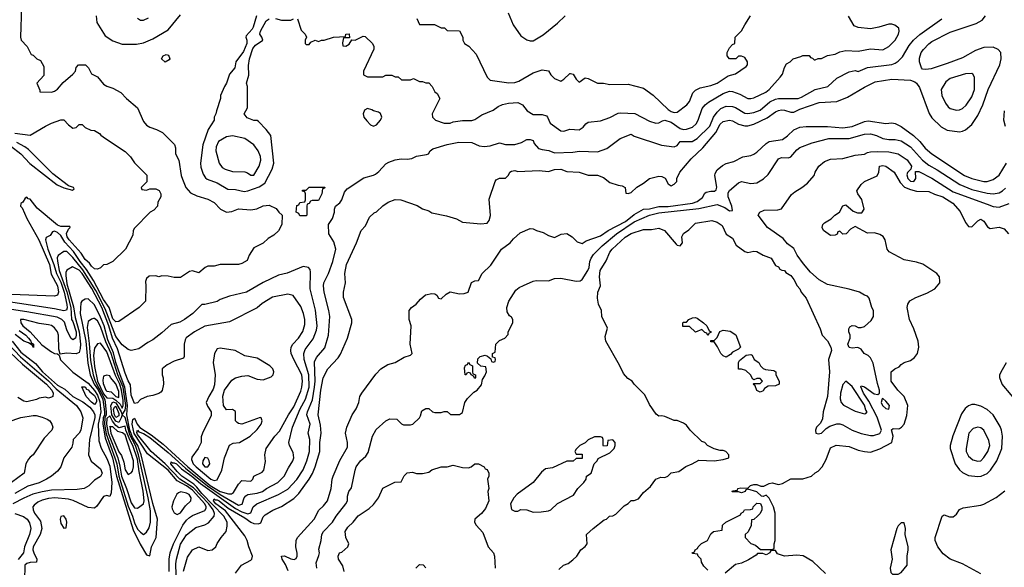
# Model space of a CAD drawing. Header units: inches. Extents: x 1793402 to 1900366, y 320852 to 470679.
# Tile 209 of 256: x 1820822 to 1827243, y 393556 to 397124. Entities that reach past the tile are written whole.
import ezdxf

# ---------------------------------------------------------------- set-up
doc = ezdxf.new("R2010")
doc.units = ezdxf.units.IN
doc.header["$MEASUREMENT"] = 0
doc.layers.add('B8329', color=7, linetype='Continuous')

msp = doc.modelspace()

# ---------------------------------------------------------------- linework, layer by layer
at = {"layer": 'B8329', "color": 4}
for points, elevation in [([(1820833.4, 397210), (1820826.8, 397010), (1820831.3, 396990), (1820872, 396950), (1820898, 396898), (1820910, 396894), (1820934, 396870), (1820958, 396858), (1820979.6, 396819.6), (1820979.6, 396760.4), (1820934, 396710), (1820954, 396666), (1820954, 396654), (1821030, 396651.3), (1821050, 396658), (1821070, 396671.3), (1821105.6, 396714.4), (1821168, 396770), (1821186, 396790), (1821190, 396814), (1821206, 396830), (1821250.9, 396830.9), (1821272, 396810), (1821291.6, 396771.6), (1821330, 396752), (1821370, 396704.7), (1821390, 396691.3), (1821430, 396678), (1821482, 396650), (1821518, 396610), (1821590, 396551), (1821630, 396462), (1821650, 396438), (1821670, 396424.7), (1821714, 396410), (1821754, 396390), (1821831.1, 396311.1), (1821838, 396290), (1821838, 396250), (1821861, 396210), (1821876.3, 396110), (1821884.7, 396084.7), (1821906.8, 396030), (1821937.3, 395997.3), (1821977.1, 395977.1), (1822050, 395954), (1822090, 395934), (1822131.3, 395890), (1822170, 395871), (1822205.2, 395874.8), (1822250, 395891), (1822330, 395886), (1822368.9, 395891.1), (1822410, 395911), (1822450, 395916), (1822495.3, 395895.3), (1822512, 395870), (1822534, 395850), (1822532, 395790), (1822511.1, 395748.9), (1822479.8, 395720.2), (1822442, 395698), (1822410, 395668), (1822350, 395638), (1822318, 395590), (1822304.7, 395555.3), (1822270, 395535.3), (1822250, 395528.7), (1822130.7, 395529.3), (1822090, 395519), (1822050, 395518), (1822031.1, 395508.9), (1821990, 395475.3), (1821950, 395489), (1821930, 395484), (1821870, 395444), (1821830, 395444), (1821790, 395454), (1821750, 395455.3), (1821730, 395448.7), (1821710, 395455.3), (1821666.4, 395453.6), (1821650, 395438), (1821642, 395418), (1821646, 395390), (1821642, 395290), (1821602, 395250), (1821470, 395157.2), (1821450, 395156), (1821430, 395175.1), (1821405.3, 395250), (1821370, 395302), (1821304.7, 395424.7), (1821257.6, 395497.6), (1821215.9, 395550), (1821173.8, 395613.8), (1821115.8, 395675.8), (1821090, 395717.6), (1821070, 395738), (1821050, 395746), (1821036.9, 395743.1), (1821020.7, 395719.3), (1820995.3, 395704.7), (1820990.7, 395689.3), (1821006, 395630), (1821045.7, 395530), (1821062.4, 395470), (1821090, 395413.8), (1821113.1, 395350), (1821130.8, 395269.2), (1821132.9, 395247.1), (1821128.5, 395231.5), (1821110, 395226.9), (1821050, 395241), (1820690, 395294.7)], 328), ([(1821322, 397150), (1821326, 397106), (1821378.8, 397018.8), (1821430, 396986.8), (1821490, 396964), (1821585.2, 396965.2), (1821630, 396973.4), (1821690, 396999.1), (1821790, 397058.8), (1821870, 397156)], 332), ([(1824008.5, 397168.5), (1824040.5, 397090), (1824090, 397018.8), (1824130, 396994), (1824150, 396987.3), (1824170, 396987.7), (1824234.9, 397025.1), (1824330, 397102), (1824379.5, 397150)], 344), ([(1821590, 397134), (1821610, 397122), (1821630, 397122), (1821663.1, 397136.9)], 336), ([(1821890, 393531.3), (1821917.2, 393622.8), (1821950, 393670.8), (1821990, 393690.8), (1822050, 393666), (1822078, 393670), (1822102, 393690), (1822109.3, 393710.7), (1822135.3, 393750), (1822169.3, 393790.7), (1822175.5, 393824.5), (1822174.3, 393850), (1822152.7, 393890), (1822010, 394037.4), (1821977.8, 394077.8), (1821957.3, 394097.3), (1821879.8, 394150), (1821850, 394180.4), (1821807.6, 394230), (1821810, 394244.7), (1821818, 394238), (1821830, 394238.2), (1821844.9, 394230), (1821877, 394197), (1821945.8, 394150), (1822001.7, 394101.7), (1822230, 393940.1), (1822270, 393917.7), (1822310, 393904.9), (1822329.6, 393910.4), (1822344.5, 393950), (1822369.2, 393970), (1822509.7, 394030.3), (1822570, 394066), (1822630, 394128), (1822670, 394190.8), (1822695.6, 394250), (1822711.6, 394310), (1822715.1, 394390), (1822704.5, 394430), (1822716.4, 394490), (1822695.8, 394550), (1822699.7, 394570), (1822732.5, 394647.5), (1822745.3, 394730), (1822748.9, 394770), (1822745.3, 394894.7), (1822757.2, 394922.8), (1822813.1, 394986.9), (1822836.2, 395070), (1822844.5, 395190), (1822838.4, 395230), (1822807, 395350), (1822802.4, 395390), (1822805.6, 395410), (1822836.2, 395470), (1822864.5, 395550), (1822883.7, 395630), (1822870, 395678), (1822839, 395730), (1822835.3, 395790), (1822862, 395830), (1822875.3, 395870), (1822875.3, 395890), (1822882, 395910), (1822910, 395932), (1822922, 395950), (1822940.2, 395999.8), (1822958, 396022), (1823065.6, 396094.4), (1823130, 396111), (1823142, 396118), (1823164.7, 396135.3), (1823210, 396184.7), (1823230, 396196), (1823270, 396210.8), (1823310, 396218.8), (1823350, 396216), (1823380.4, 396219.6), (1823410, 396236), (1823474.6, 396245.4), (1823488.7, 396251.3), (1823498, 396270), (1823517.2, 396282.8), (1823610, 396310.7), (1823685.4, 396325.4), (1823770, 396324.7), (1823818, 396302), (1823850, 396298), (1823890, 396302.8), (1823950, 396322), (1823990.9, 396310.9), (1824050, 396310.8), (1824095.1, 396324.9), (1824130, 396342.8), (1824150, 396344.7), (1824170, 396338), (1824176.9, 396316.9), (1824206, 396286), (1824230, 396278), (1824273, 396273), (1824310, 396258), (1824430, 396262), (1824472.5, 396267.5), (1824590, 396262.8), (1824650, 396284.7), (1824738, 396350), (1824810, 396378), (1824830, 396366), (1825007.9, 396307.9), (1825090, 396296), (1825110, 396304.7), (1825130, 396330.8), (1825208.4, 396331.6), (1825240.9, 396350), (1825323.6, 396430), (1825347.3, 396490), (1825370, 396523), (1825395.1, 396544.9), (1825430, 396561.3), (1825470, 396559.5), (1825490, 396552.4), (1825550, 396514.9), (1825570, 396512.7), (1825610, 396520.4), (1825650, 396534.4), (1825712.7, 396590), (1825750, 396606.7), (1825770, 396610.4), (1825898, 396610), (1825921.2, 396618.8), (1826010, 396670.6), (1826091.3, 396688.7), (1826150, 396744), (1826230, 396784.9), (1826270, 396794), (1826290, 396787.7), (1826350, 396812.7), (1826510, 396833.4), (1826530, 396842), (1826550, 396854), (1826578, 396882), (1826622.8, 396957.2), (1826649.7, 396990.3), (1826691.3, 397028.7), (1826835.3, 397130)], 328), ([(1822365.5, 397150), (1822344.1, 397075.9), (1822338, 397062), (1822299.8, 397020.2), (1822296, 397010), (1822304, 396990), (1822302.8, 396970), (1822282.8, 396917.2), (1822231.3, 396850), (1822224.7, 396810), (1822191.3, 396770), (1822171.3, 396710), (1822158, 396690), (1822132, 396630), (1822131.3, 396610), (1822104.7, 396530), (1822102, 396510), (1822091.3, 396488.7), (1822091, 396470), (1822050.5, 396409.5), (1822017.1, 396310), (1822002, 396190), (1822003.4, 396163.4), (1822018.5, 396118.5), (1822033.4, 396093.4), (1822045.2, 396085.2), (1822110, 396060.7), (1822179.8, 396019.8), (1822230, 396018), (1822285.9, 396005.8), (1822310, 396008.8), (1822384, 396036), (1822420.1, 396059.9), (1822469.5, 396150), (1822479.5, 396190), (1822459, 396370), (1822430, 396408.7), (1822380.4, 396460.4), (1822370, 396468), (1822350, 396468.7), (1822304.7, 396484.7), (1822286, 396510), (1822308, 396550), (1822308, 396690), (1822302, 396710), (1822317.2, 396762.8), (1822313.6, 396826.4), (1822322, 396870), (1822343.2, 396936.8), (1822360.9, 396959.1), (1822408, 396990), (1822402, 397010), (1822389, 397030), (1822393.2, 397050), (1822430, 397118), (1822450, 397131)], 332), ([(1822230, 393518), (1822269, 393570), (1822330, 393604), (1822336, 393610), (1822340.9, 393630), (1822316.2, 393690), (1822305.6, 393730), (1822290, 393761.6), (1822163.6, 393923.6), (1822102.3, 393970), (1822087.1, 393990), (1822090, 394002.8), (1822096.7, 393996.7), (1822110, 393996.8), (1822123.7, 393990), (1822181.6, 393941.6), (1822290, 393879.4), (1822330, 393851.1), (1822350, 393842.2), (1822380.2, 393839.8), (1822394.2, 393845.8), (1822410, 393884.7), (1822422.7, 393897.3), (1822472.3, 393927.7), (1822530, 393953.4), (1822610, 394004.9), (1822642, 394038), (1822709.7, 394130.3), (1822732.1, 394167.9), (1822749.7, 394210), (1822780.5, 394310), (1822779.7, 394370), (1822787.6, 394430), (1822783.3, 394483.3), (1822769.6, 394550), (1822786.9, 394710), (1822801.6, 394790), (1822832.7, 394850), (1822899.1, 394920.9), (1822914.9, 394945.1), (1822959, 395050), (1822988.9, 395148.9), (1822989, 395170), (1822933.6, 395313.6), (1822933.2, 395350), (1822946.6, 395410), (1822943.6, 395470), (1822954.5, 395530), (1823019, 395670), (1823049.1, 395750.9), (1823078, 395782), (1823103.1, 395836.9), (1823134.6, 395865.4), (1823150, 395872), (1823190, 395911.3), (1823224.7, 395935.3), (1823270, 395952), (1823308.4, 395951.6), (1823414.4, 395914.4), (1823450, 395892), (1823490, 395878), (1823510, 395866), (1823606.4, 395846.4), (1823670, 395826), (1823710, 395806), (1823830, 395794.8), (1823870, 395798.8), (1823884.1, 395815.9), (1823891.9, 395848.1), (1823884.7, 395955.3), (1823922, 396070), (1823930, 396082), (1823950, 396091.3), (1823990, 396092), (1824008.9, 396111.1), (1824018, 396130), (1824030, 396138), (1824050, 396141), (1824070, 396136), (1824210, 396141), (1824270, 396134.8), (1824310, 396147.3), (1824350, 396150.6), (1824390, 396136), (1824470, 396130.8), (1824530, 396110.8), (1824590.7, 396110.7), (1824630, 396096), (1824670, 396064.7), (1824725.4, 396045.4), (1824750, 396042), (1824770, 396032), (1824774, 395994), (1824790, 395992), (1824810, 395998), (1824847, 396033), (1824890, 396058.8), (1824929.4, 396090.6), (1824990, 396104.7), (1825010, 396102), (1825030.9, 396090.9), (1825050, 396054), (1825070, 396042), (1825090, 396052), (1825108, 396070), (1825108, 396090), (1825128, 396130), (1825201.2, 396218.8), (1825276.9, 396290), (1825361.3, 396390), (1825390, 396443.8), (1825410, 396460.5), (1825450, 396470.6), (1825470, 396465.5), (1825510, 396444.4), (1825550, 396433.7), (1825570, 396433.7), (1825610, 396443.7), (1825696, 396484), (1825750, 396523.8), (1825770, 396532.4), (1825790, 396537.6), (1825810, 396535.8), (1825850, 396521.3), (1825870, 396522), (1825910, 396541.1), (1826036.1, 396583.9), (1826150, 396590.7), (1826220.2, 396619.8), (1826330, 396684.7), (1826401.2, 396718.8), (1826510, 396736.3), (1826631, 396731), (1826659.8, 396719.8), (1826670.9, 396710.9), (1826690, 396682), (1826752.8, 396512.8), (1826770, 396484), (1826830, 396427.3), (1826870, 396404.9), (1826950, 396394.8), (1826970, 396398.8), (1826990, 396406.8), (1827030, 396440.7), (1827070, 396501), (1827103.6, 396570), (1827137.6, 396670), (1827214.5, 396830), (1827222.7, 396870), (1827219, 396910), (1827202, 396930), (1827170, 396945.2), (1827110, 396942.7), (1827055.9, 396924.1), (1826970, 396877), (1826870, 396838), (1826765.2, 396805.2), (1826730, 396799), (1826710, 396802), (1826702, 396810), (1826689.2, 396850), (1826690, 396874), (1826701.2, 396910), (1826716, 396930), (1826750, 396967.3), (1826770, 396982), (1826890, 397043), (1827060.1, 397099.9), (1827098, 397122), (1827119.3, 397150)], 324), ([(1822490, 397131.3), (1822530, 397122), (1822590, 397122), (1822608.9, 397131.1)], 332), ([(1822634, 397130), (1822656.8, 397056.8), (1822684.7, 397030), (1822692, 397010), (1822684.7, 396990), (1822684.7, 396970), (1822690, 396962), (1822710, 396962), (1822721.2, 396978.8), (1822748.9, 396991.1), (1822770, 396982), (1822790, 396991.3), (1822808.4, 396991.6), (1822869.1, 397010.9), (1822946, 397014), (1822948, 397030), (1822970, 397032), (1822972.7, 397007.3), (1822934, 397006), (1822926.8, 396973.2), (1822930, 396954), (1822950, 396952), (1822970, 396964.7), (1822987.3, 396992.7), (1823010, 396992), (1823063.1, 397016.9), (1823075.3, 397015.3), (1823122, 396970), (1823132, 396950), (1823131.6, 396931.6), (1823064.7, 396790), (1823064.7, 396764.7), (1823090, 396752), (1823110, 396751.3), (1823190, 396752), (1823210, 396762), (1823250, 396762), (1823270, 396752), (1823290, 396752), (1823312.7, 396732.7), (1823370, 396732), (1823390, 396742), (1823430, 396722), (1823450, 396722), (1823470, 396712), (1823490, 396712), (1823512, 396690), (1823530, 396654), (1823543.6, 396643.6), (1823562, 396610), (1823512, 396510), (1823514, 396490), (1823534, 396470), (1823591.1, 396451.1), (1823630, 396451), (1823650, 396458.8), (1823710, 396466.8), (1823770, 396467.3), (1823790, 396474.8), (1823835.5, 396504.5), (1823910, 396536), (1823941.5, 396558.5), (1823970, 396571), (1824010, 396581), (1824070, 396584.7), (1824102, 396570), (1824131.3, 396530), (1824170, 396506), (1824230, 396506.8), (1824257.3, 396497.3), (1824264.7, 396490), (1824282, 396450), (1824350, 396401), (1824370, 396398), (1824410, 396411.3), (1824470, 396406), (1824496.5, 396423.5), (1824513.6, 396446.4), (1824530, 396456), (1824610, 396466), (1824670, 396486.8), (1824725.4, 396514.6), (1824742.9, 396517.1), (1824832.8, 396512.8), (1824930, 396462.8), (1824970, 396451.3), (1824990, 396452), (1825013.6, 396466.4), (1825030, 396470.7), (1825070, 396456.5), (1825130, 396416.4), (1825150, 396408.4), (1825169.5, 396410.5), (1825210, 396424), (1825234.1, 396445.8), (1825247, 396470), (1825273.4, 396546.6), (1825292.7, 396570), (1825313.1, 396586.9), (1825410, 396644.4), (1825450, 396658), (1825470, 396655.5), (1825518.4, 396638.4), (1825570, 396611), (1825590, 396611), (1825610, 396614.8), (1825687.2, 396652.8), (1825709, 396670), (1825782, 396750), (1825795.3, 396770), (1825810, 396814), (1825823.1, 396836.9), (1825846, 396850), (1825866, 396870), (1825916.4, 396883.6), (1825930, 396891.3), (1825970, 396892), (1825978, 396878), (1825992.7, 396872.7), (1826002, 396862), (1826010, 396862), (1826028, 396872), (1826050, 396871.3), (1826089.2, 396890.8), (1826140.2, 396899.8), (1826170, 396914.8), (1826210, 396922.8), (1826290, 396918.8), (1826370, 396934.8), (1826450, 396928), (1826489.5, 396950.5), (1826530, 396991), (1826552.7, 397030), (1826557.2, 397050), (1826554, 397070), (1826529.4, 397089.4), (1826510, 397095.1), (1826490, 397094.5), (1826425.2, 397074.8), (1826370, 397065.2), (1826290, 397072.7), (1826264.1, 397084.1), (1826227.2, 397147.2)], 332), ([(1823412.7, 397132.7), (1823430, 397094), (1823527.3, 397092.7), (1823570, 397072), (1823591.6, 397071.6), (1823610, 397054), (1823691.1, 397051.1), (1823712, 397010), (1823712, 396990), (1823722, 396970), (1823751.1, 396951.1), (1823799.8, 396899.8), (1823870.8, 396750.8), (1823890.8, 396730.8), (1824012.2, 396712.2), (1824050, 396714.6), (1824076.8, 396723.2), (1824170, 396778.8), (1824230, 396798.8), (1824270.9, 396790.9), (1824285.4, 396765.4), (1824310, 396742), (1824350, 396724.7), (1824370, 396736), (1824410, 396774), (1824413.7, 396773.7), (1824430.4, 396770.4), (1824450, 396738), (1824470, 396718), (1824510, 396746), (1824530, 396741), (1824590, 396711.3), (1824630, 396711.3), (1824670, 396702), (1824790, 396704.7), (1824890, 396678.8), (1824952.6, 396632.6), (1825050, 396539.3), (1825070, 396525.5), (1825090, 396519.1), (1825110, 396522.8), (1825173.2, 396570), (1825190, 396591.3), (1825212.5, 396647.5), (1825230, 396666), (1825260.2, 396679.8), (1825330, 396694.8), (1825370, 396710.8), (1825442, 396758), (1825490, 396771.3), (1825560.4, 396819.6), (1825568, 396830), (1825568, 396850), (1825550, 396878), (1825530, 396886), (1825510, 396886), (1825491.6, 396868.4), (1825450, 396868.7), (1825435.3, 396890), (1825435.3, 396910), (1825450, 396942), (1825470, 396962), (1825486, 396970), (1825488, 397010), (1825529.2, 397050.8), (1825550, 397092), (1825588, 397150)], 336), ([(1827249.6, 396429.6), (1827239.5, 396470), (1827243.6, 396530)], 316), ([(1820790, 396384.7), (1820890, 396371.3), (1820990, 396431), (1821030, 396451), (1821090, 396471.3), (1821110.9, 396470.9), (1821139.8, 396439.8), (1821170, 396418), (1821190, 396422), (1821210, 396442), (1821230, 396442), (1821250, 396422), (1821285.4, 396405.4), (1821310, 396402), (1821343.6, 396383.6), (1821351.6, 396371.6), (1821382, 396350), (1821510, 396266), (1821544.7, 396230), (1821570, 396192), (1821651.6, 396111.6), (1821651.1, 396068.9), (1821614, 396030), (1821618, 396018), (1821650, 396014), (1821670, 396022), (1821710, 396022), (1821731, 396011), (1821742, 395990), (1821742, 395970), (1821723.6, 395936.4), (1821722, 395910), (1821696.9, 395883.1), (1821674, 395870), (1821570, 395766), (1821562, 395750), (1821559.6, 395720.4), (1821512, 395630), (1821430, 395548), (1821391.1, 395528.9), (1821370, 395528), (1821350, 395508), (1821330, 395498), (1821310, 395502), (1821290, 395518), (1821278.4, 395538.4), (1821250, 395560.9), (1821222.9, 395602.9), (1821144.5, 395690), (1821132.4, 395710), (1821128.7, 395731.3), (1821140.1, 395759.9), (1821152.3, 395770), (1821150, 395778), (1821090, 395776.1), (1821070, 395785), (1820937.1, 395897.1), (1820890, 395954), (1820878, 395958), (1820870, 395968.7), (1820858, 395962), (1820843.6, 395936.4), (1820830, 395926), (1820827.3, 395910), (1820838, 395898), (1820868.8, 395830), (1820947.3, 395690), (1821016.5, 395530), (1821027, 395467), (1821070, 395390.7), (1821075.5, 395350), (1821070, 395329), (1821050, 395324), (1820770, 395334.3)], 324), ([(1822573.1, 393533.1), (1822555.3, 393575.3), (1822534, 393610), (1822529, 393630), (1822550, 393630.5), (1822590, 393610.6), (1822612.1, 393607.9), (1822625.6, 393614.4), (1822632, 393628), (1822632.1, 393647.9), (1822622.7, 393690), (1822626, 393730), (1822634, 393750), (1822742.7, 393870), (1822772.1, 393927.9), (1822803.2, 393956.8), (1822829.5, 393990.5), (1822854.5, 394070), (1822859.6, 394130), (1822865.6, 394150), (1822910, 394251.3), (1822960.2, 394339.8), (1822960.9, 394370), (1822947.3, 394430), (1822955.1, 394470), (1822989.3, 394550), (1823017.2, 394590), (1823033.2, 394630), (1823041.2, 394670), (1823053.2, 394690), (1823144.7, 394815.3), (1823178, 394850), (1823222, 394878), (1823270, 394890.8), (1823330, 394926), (1823370, 394938), (1823382, 394950), (1823369.1, 395010.9), (1823374, 395130), (1823362, 395170), (1823362, 395230), (1823378, 395250), (1823408, 395270), (1823436.4, 395303.6), (1823469.1, 395330.9), (1823510, 395341), (1823530, 395338), (1823542, 395330), (1823554, 395310), (1823570, 395304.7), (1823603.1, 395336.9), (1823628.9, 395351.1), (1823690, 395338), (1823720.4, 395339.6), (1823746, 395350), (1823768.9, 395411.1), (1823790, 395422), (1823814.6, 395425.4), (1823839, 395470), (1823894.2, 395525.8), (1823965.1, 395630), (1824020.9, 395670), (1824042.6, 395697.4), (1824085.3, 395734.7), (1824150, 395764), (1824170, 395762.8), (1824192, 395750), (1824236.8, 395736.8), (1824270, 395718.8), (1824310, 395704.7), (1824353.6, 395726.4), (1824390, 395730.8), (1824424.7, 395710), (1824456.9, 395676.9), (1824490, 395666), (1824517.2, 395682.8), (1824610, 395717.1), (1824659.5, 395750), (1824771.6, 395810), (1824830, 395855.6), (1824890, 395890.2), (1824930, 395892.7), (1824990, 395908.2), (1825050, 395906.8), (1825208.7, 395930), (1825239.8, 395940.2), (1825274.8, 395965.2), (1825290, 395994), (1825299.6, 396000.4), (1825330, 396008.2), (1825353.8, 396006.2), (1825364.1, 396015.9), (1825367.3, 396032.7), (1825356.2, 396110), (1825358.4, 396121.6), (1825370, 396146), (1825405.4, 396174.6), (1825430, 396187.3), (1825479.5, 396200.5), (1825538, 396230), (1825590, 396239.3), (1825610, 396248), (1825630, 396260.5), (1825690, 396317.1), (1825710, 396330.4), (1825796.6, 396343.4), (1825830, 396367.7), (1825870, 396407.3), (1825910, 396423.8), (1825950, 396428.2), (1826090, 396428.5), (1826190, 396420.4), (1826250, 396428.4), (1826330, 396462), (1826354.8, 396465.2), (1826470, 396447.7), (1826510, 396452.7), (1826530, 396448), (1826570, 396428.2), (1826650.6, 396370), (1826691.5, 396331.5), (1826727.7, 396287.7), (1826770, 396250.5), (1826984, 396110), (1827030, 396088.7), (1827109.5, 396070.5), (1827130, 396070.5), (1827170, 396083), (1827210, 396110.8), (1827256, 396190)], 316), ([(1820762.5, 396302.5), (1820830.4, 396250.4), (1820888.2, 396188.2), (1821067.5, 396047.5), (1821110, 396028.8), (1821166, 396014), (1821178, 396022), (1821174, 396030), (1821141.2, 396041.2), (1821039.2, 396119.2), (1820878.9, 396278.9), (1820856.6, 396296.6), (1820803.7, 396323.7)], 324), ([(1822760.9, 393550), (1822755.5, 393584.5), (1822774, 393634), (1822777.2, 393650), (1822773.6, 393673.6), (1822789, 393730), (1822792.7, 393770), (1822802.7, 393790), (1822861.2, 393850), (1822886, 393890), (1822949, 393970), (1822959, 393990), (1822960.2, 394019.8), (1822968.7, 394050), (1822985.6, 394074.4), (1823009.4, 394190), (1823017.2, 394210), (1823044, 394250), (1823080.2, 394279.8), (1823094.5, 394305.5), (1823124, 394410), (1823146.3, 394453.7), (1823209.1, 394510.9), (1823236.4, 394523.6), (1823282, 394522), (1823311.6, 394491.6), (1823325.4, 394485.4), (1823370, 394484.7), (1823386, 394490), (1823428.9, 394531.1), (1823436.4, 394543.6), (1823444, 394576), (1823470, 394592), (1823490, 394592), (1823514, 394570), (1823530, 394564.7), (1823570, 394564.7), (1823590, 394572), (1823610, 394571.3), (1823631.3, 394551.3), (1823690, 394551), (1823710, 394564.7), (1823726, 394630), (1823743.1, 394656.9), (1823783.1, 394696.9), (1823806, 394710), (1823833.6, 394746.4), (1823840.4, 394779.6), (1823856.4, 394803.6), (1823866, 394830), (1823862, 394862), (1823830, 394866), (1823807.3, 394887.3), (1823810, 394914), (1823826, 394930), (1823858, 394938), (1823872.7, 394932.7), (1823894, 394914), (1823898, 394898), (1823910, 394894), (1823922, 394898), (1823926, 394910), (1823922, 394922), (1823906, 394926), (1823906, 394950), (1823922, 394958), (1823928, 395010), (1823950, 395034), (1823986, 395050), (1824007.3, 395072.7), (1824008, 395090), (1824038, 395150), (1824038, 395170), (1824030, 395186), (1824015.3, 395195.3), (1824002, 395222), (1823999.3, 395250), (1824012.7, 395290), (1824058.4, 395361.6), (1824080.1, 395379.9), (1824106.6, 395393.4), (1824170, 395421), (1824190, 395424.7), (1824270, 395422), (1824310, 395438), (1824350, 395441), (1824450, 395421), (1824476.5, 395423.5), (1824490, 395431.3), (1824527.3, 395490), (1824534.7, 395510), (1824539.6, 395550), (1824548.3, 395571.7), (1824564.9, 395595.1), (1824620.5, 395650), (1824713.6, 395730), (1824830, 395806.5), (1824929, 395850), (1824990, 395865.3), (1825250, 395893.6), (1825370, 395921.3), (1825421.4, 395901.4), (1825450, 395878.8), (1825470, 395882), (1825466.6, 395910), (1825443, 395970), (1825443, 395997), (1825450, 396011), (1825510, 396061), (1825530, 396070.8), (1825590, 396056.4), (1825630, 396062), (1825672.3, 396087.7), (1825703.2, 396116.8), (1825770, 396218), (1825790, 396226), (1825835.5, 396224.5), (1825850, 396231), (1825890, 396276), (1825910, 396290.8), (1825990, 396322), (1826098, 396350), (1826230, 396350.4), (1826330, 396377.6), (1826370, 396381.6), (1826410, 396370.4), (1826450, 396350.4), (1826490, 396343.8), (1826530, 396344.9), (1826570, 396334.9), (1826630, 396297.1), (1826709.2, 396209.2), (1826750, 396175.8), (1826805.4, 396145.4), (1826951.7, 396051.7), (1827030, 396018.7), (1827130, 395994), (1827169.6, 395990.4), (1827210, 395997.1), (1827231.2, 396008.8), (1827250, 396027.3)], 312), ([(1824338, 393542), (1824368, 393570), (1824398, 393582), (1824430, 393604.7), (1824455.3, 393630), (1824482, 393670), (1824509.1, 393690.9), (1824522, 393710), (1824518, 393770), (1824562, 393810), (1824634.6, 393865.4), (1824649, 393871), (1824668, 393890), (1824690, 393892), (1824710, 393902), (1824763.1, 393956.9), (1824790, 393972), (1824809, 393991), (1824830, 393991.3), (1824857.2, 394002.8), (1824890, 394044.7), (1824936.5, 394083.5), (1824970, 394131), (1825003.6, 394143.6), (1825030, 394142), (1825048.9, 394151.1), (1825070, 394171.3), (1825120.2, 394179.8), (1825166, 394214), (1825208, 394230), (1825250, 394254.8), (1825350, 394251), (1825410, 394258), (1825446, 394270), (1825446, 394290), (1825426, 394310), (1825410, 394318), (1825390, 394318), (1825350, 394328.7), (1825308, 394350), (1825288.9, 394368.9), (1825270, 394375.3), (1825194, 394450), (1825170, 394482), (1825150, 394495.3), (1825110, 394514), (1825090, 394514), (1825030, 394539), (1825010, 394544), (1824990, 394542), (1824973.6, 394553.6), (1824930, 394618), (1824899.3, 394679.3), (1824830, 394748.7), (1824815.3, 394770), (1824787.2, 394787.2), (1824758.9, 394818.9), (1824734.2, 394874.2), (1824644, 395030), (1824640.2, 395059.8), (1824654.6, 395114.6), (1824618, 395190), (1824615.3, 395230), (1824597.2, 395270), (1824589.5, 395310), (1824593.2, 395350), (1824609, 395390), (1824602.7, 395450), (1824607, 395490), (1824647, 395553), (1824669.5, 395610), (1824686, 395630), (1824770, 395708.2), (1824810, 395730.4), (1824890, 395758), (1824942.6, 395757.4), (1824990, 395765.5), (1825026, 395750), (1825102.5, 395662.5), (1825110, 395656), (1825130, 395651), (1825145.2, 395670), (1825139.3, 395710), (1825150, 395732), (1825185.6, 395754.4), (1825230, 395798), (1825336, 395816), (1825370, 395804.7), (1825402.8, 395782.8), (1825430, 395726), (1825470, 395701), (1825494.9, 395654.9), (1825550, 395614.8), (1825570, 395607.3), (1825610, 395617.3), (1825630, 395614.8), (1825670, 395591), (1825722, 395570), (1825750, 395522), (1825770, 395514), (1825778, 395498), (1825792, 395492), (1825810, 395491.3), (1825818, 395478), (1825850, 395458), (1825870, 395431.3), (1825891, 395390), (1825910, 395371), (1825918.8, 395350), (1825950, 395311), (1826042.8, 395110), (1826056, 395070), (1826090, 395031), (1826111, 394990), (1826116, 394970), (1826097.1, 394910), (1826102, 394830), (1826090.3, 394669.7), (1826060.7, 394570), (1826056.3, 394523.7), (1826043.5, 394496.5), (1826018, 394470), (1826012, 394450), (1826014, 394430), (1826030, 394426), (1826050, 394431.3), (1826080.1, 394459.9), (1826104.5, 394475.5), (1826150, 394490.7), (1826170, 394490.7), (1826190, 394484.9), (1826251, 394450), (1826310, 394428.2), (1826370, 394415.5), (1826390, 394415.5), (1826431.3, 394428.7), (1826442.9, 394450), (1826414.5, 394534.5), (1826358.4, 394638.4), (1826324.8, 394690), (1826307.6, 394732.4), (1826310, 394738), (1826330, 394733), (1826393.6, 394686.4), (1826418, 394682), (1826428.9, 394691.1), (1826429, 394711), (1826414.9, 394754.9), (1826387.2, 394887.2), (1826370, 394922), (1826355.5, 394935.5), (1826328.7, 394950), (1826310, 394978), (1826288.4, 394988.4), (1826250, 394984), (1826230, 394989), (1826222, 395010), (1826238, 395050), (1826238, 395070), (1826228.9, 395091.1), (1826228.9, 395111.1), (1826236.4, 395123.6), (1826250, 395131.3), (1826270, 395130.8), (1826290, 395118), (1826310, 395118), (1826330, 395124.7), (1826375.1, 395164.9), (1826389, 395190), (1826388.7, 395230), (1826378, 395250), (1826362, 395310), (1826350, 395322), (1826330, 395328.7), (1826298, 395350), (1826230, 395369.2), (1826090, 395398), (1826035.1, 395430), (1825979.4, 395479.4), (1825933.4, 395533.4), (1825891.8, 395590), (1825870, 395633.2), (1825830, 395663.7), (1825799.7, 395699.7), (1825699, 395770), (1825638, 395850), (1825648, 395870), (1825676.4, 395883.6), (1825765.4, 395885.4), (1825790, 395891.3), (1825855.5, 395984.5), (1825876.5, 396003.5), (1825922, 396030), (1825960.2, 396059.8), (1826002, 396110), (1826009, 396130), (1826033.2, 396170), (1826070, 396200.7), (1826110, 396216.3), (1826190, 396220.7), (1826270, 396242), (1826330, 396247.3), (1826350, 396258.8), (1826370, 396262.8), (1826414.8, 396265.2), (1826490, 396262.4), (1826550, 396250.6), (1826610, 396210.7), (1826638, 396170), (1826634, 396150), (1826610.7, 396129.3), (1826606.9, 396113.1), (1826613.4, 396090), (1826630, 396073.4), (1826653.2, 396070), (1826666.6, 396090), (1826664, 396136), (1826684.7, 396135.3), (1826770, 396092.2), (1826910, 396002.6), (1827130, 395921.6), (1827170, 395908.2), (1827210, 395903.8), (1827273.6, 395926.4)], 308), ([(1825310, 393538), (1825283.1, 393563.1), (1825268, 393590), (1825266, 393610), (1825246, 393630), (1825242, 393642), (1825210, 393646), (1825208.4, 393651.6), (1825222, 393658), (1825226, 393670), (1825242, 393678), (1825246, 393690), (1825268.9, 393711.1), (1825308.4, 393731.6), (1825330, 393774), (1825346, 393790), (1825402, 393798), (1825406, 393830), (1825426, 393850), (1825522, 393898), (1825526, 393910), (1825542, 393918), (1825548.4, 393931.6), (1825587.3, 393932.7), (1825602, 393938), (1825606, 393950), (1825630, 393974), (1825652.7, 393972.7), (1825662, 393950), (1825662, 393930), (1825650, 393906), (1825634, 393890), (1825610, 393868), (1825594, 393866), (1825591.1, 393828.9), (1825571.6, 393788.4), (1825554, 393770), (1825554, 393750), (1825590, 393712), (1825619.8, 393699.8), (1825652.7, 393672.7), (1825730, 393672), (1825742, 393678), (1825742, 393710), (1825748.7, 393730), (1825748.7, 393910), (1825738, 393950), (1825710, 394006), (1825690, 394026), (1825670, 394018), (1825660.4, 394020.4), (1825630, 394048), (1825570, 394066), (1825558, 394062), (1825554, 394050), (1825530, 394042), (1825510, 394048), (1825468, 394048), (1825470, 394054), (1825502, 394058), (1825506, 394070), (1825524.7, 394075.3), (1825570, 394072), (1825588, 394090), (1825610, 394096), (1825630, 394096), (1825655.3, 394084.7), (1825674.6, 394085.4), (1825710, 394102.8), (1825730, 394106), (1825770, 394096), (1825797.2, 394102.8), (1825850, 394132), (1825930, 394132), (1825986, 394150), (1826009.1, 394170.9), (1826030, 394182), (1826054, 394210), (1826081.5, 394258.5), (1826110, 394334.8), (1826147.2, 394352.8), (1826230, 394344), (1826290, 394320.7), (1826330, 394310.6), (1826370, 394307.7), (1826430, 394327.7), (1826509.6, 394370.4), (1826517.6, 394410), (1826507.2, 394452.8), (1826519, 394461), (1826550, 394458), (1826558.7, 394461.3), (1826571.5, 394468.5), (1826589.5, 394490), (1826606.3, 394546.3), (1826612.7, 394610), (1826589, 394670), (1826549, 394710), (1826506, 394770), (1826504, 394830), (1826528, 394850), (1826557.2, 394862.8), (1826570, 394878), (1826590, 394891.3), (1826630, 394904.7), (1826656.5, 394923.5), (1826677.2, 394950), (1826685.2, 394990), (1826681.2, 395030), (1826652.7, 395110), (1826625.2, 395170), (1826609, 395250), (1826613.2, 395270), (1826627.3, 395292.7), (1826666.2, 395313.8), (1826738.3, 395341.7), (1826789, 395370), (1826821.2, 395410), (1826822, 395418), (1826819.3, 395450), (1826802.7, 395470), (1826711, 395531), (1826670, 395544.2), (1826590, 395559.6), (1826492.9, 395612.9), (1826478, 395630), (1826465.2, 395690), (1826451.7, 395711.7), (1826430, 395725.2), (1826395.5, 395735.5), (1826350, 395734), (1826270, 395778), (1826239.6, 395760.4), (1826211.6, 395728.4), (1826190, 395726), (1826170, 395746), (1826158, 395742), (1826152.7, 395727.3), (1826139.6, 395720.4), (1826110, 395718), (1826064, 395750), (1826054, 395770), (1826059, 395790), (1826070, 395801), (1826114, 395826), (1826138, 395850), (1826169.1, 395870.9), (1826189.3, 395910.7), (1826210, 395918), (1826256.9, 395876.9), (1826285.4, 395865.4), (1826314, 395866), (1826328, 395890), (1826312.9, 395952.9), (1826288, 395990), (1826282, 396010), (1826310, 396051.3), (1826330, 396071), (1826412.7, 396107.3), (1826424, 396130), (1826429, 396170), (1826450, 396174.8), (1826470, 396170.7), (1826524.7, 396130), (1826562.9, 396062.9), (1826592.9, 396032.9), (1826630, 396017), (1826670, 396008), (1826750, 396004), (1826786.6, 395986.6), (1826841, 395970), (1826906, 395930), (1826954.6, 395874.6), (1826990, 395804), (1827010, 395777.3), (1827030, 395774.8), (1827070, 395814.8), (1827090, 395824), (1827110, 395810.7), (1827134, 395774), (1827150, 395763.8), (1827210, 395773.4), (1827241.1, 395761.1), (1827270.8, 395730)], 304), ([(1821844.2, 393435.8), (1821840.9, 393579.1), (1821844.4, 393610), (1821870, 393706.8), (1821910, 393768), (1821970, 393815.5), (1822030, 393833.4), (1822053.4, 393846.6), (1822089.5, 393890), (1822093.5, 393906.5), (1822084.4, 393930), (1822054.9, 393970), (1821955, 394075), (1821866.3, 394130), (1821771.6, 394231.6), (1821679.4, 394310), (1821590, 394422.7), (1821586.1, 394433.9), (1821589.8, 394450.2), (1821599.5, 394439.5), (1821630, 394428.3), (1821670, 394402), (1821790, 394303.7), (1821902.9, 394202.9), (1822047, 394087), (1822130, 394030.1), (1822250, 393962.3), (1822272.3, 393967.7), (1822287, 394010), (1822297.2, 394022.8), (1822310, 394030.4), (1822370, 394038.7), (1822405.2, 394050), (1822430.9, 394069.1), (1822506, 394110), (1822546.6, 394150), (1822574.5, 394205.5), (1822604, 394250), (1822609.2, 394270), (1822604.7, 394304.7), (1822582, 394350), (1822577.2, 394370), (1822601.6, 394470), (1822652.3, 394590), (1822687.1, 394652.9), (1822709.8, 394730), (1822707.7, 394810), (1822677.4, 394910), (1822675.1, 394950), (1822684.8, 394975.2), (1822735.8, 395044.2), (1822757.7, 395102.3), (1822762.4, 395130), (1822751.4, 395231.4), (1822716.2, 395370), (1822719, 395479), (1822716.4, 395496.4), (1822706, 395510), (1822670, 395515.3), (1822567.1, 395472.9), (1822510, 395459.3), (1822410, 395412.3), (1822302, 395350), (1822190, 395322), (1822130, 395302), (1822110, 395289), (1822030, 395269.2), (1822010, 395269), (1821950.5, 395209.5), (1821898, 395170), (1821866.2, 395153.8), (1821810, 395139.3), (1821750, 395084), (1821690, 395039), (1821658, 395022), (1821599.8, 394980.2), (1821550, 394968.7), (1821530, 394975.3), (1821490, 395006), (1821450, 395059.7), (1821380.2, 395240.2), (1821318.9, 395358.9), (1821235.2, 395495.2), (1821170, 395575.6), (1821130, 395614), (1821110, 395614.5), (1821072.3, 395587.7), (1821066.4, 395573.6), (1821068.1, 395551.9), (1821080.5, 395490), (1821130.4, 395350.4), (1821156.6, 395250), (1821160.3, 395170), (1821170, 395157.6), (1821190.1, 395090), (1821191.4, 395068.6), (1821186.8, 395050), (1821170, 395038), (1821156, 395050), (1821130, 395104), (1821114.5, 395154.5), (1821097.2, 395170), (1821066, 395186), (1820870, 395221.7), (1820770, 395235.3)], 332), ([(1821797.3, 393530), (1821797.2, 393610), (1821803.1, 393650), (1821825.7, 393710), (1821887.1, 393830), (1821910, 393863.1), (1821930, 393882), (1821950, 393894.9), (1822030, 393925.7), (1822038.4, 393941.6), (1822039.3, 393950), (1822030.5, 393970), (1821950, 394060.1), (1821910, 394087.5), (1821850, 394119.2), (1821790, 394189.9), (1821656.6, 394296.6), (1821568.4, 394428.4), (1821556.2, 394490), (1821561, 394519), (1821570, 394528.4), (1821588.2, 394488.2), (1821606.5, 394466.5), (1821679.8, 394419.8), (1821758.7, 394358.7), (1821917.9, 394210), (1822065.2, 394090), (1822130, 394050.1), (1822184.9, 394035.1), (1822204.2, 394035.8), (1822215.8, 394044.2), (1822250, 394098.8), (1822270, 394121), (1822330, 394118), (1822342, 394130), (1822349, 394150), (1822402.7, 394177.3), (1822414, 394190), (1822425.6, 394245.6), (1822420.9, 394290), (1822429.5, 394330), (1822486, 394410), (1822515.9, 394444.1), (1822575.4, 394550), (1822610, 394601.6), (1822655.9, 394704.1), (1822663.1, 394730), (1822667.1, 394770), (1822661.1, 394810), (1822609.3, 394910.7), (1822591.8, 394950), (1822589.5, 394970), (1822592, 394990), (1822604.5, 395010), (1822640.9, 395050), (1822667.7, 395092.3), (1822681.2, 395138.8), (1822681.6, 395170), (1822674, 395210), (1822654.9, 395254.9), (1822606.6, 395326.6), (1822570, 395336), (1822470, 395316), (1822404.1, 395275.9), (1822370, 395246), (1822190, 395156), (1822030, 395127), (1821962.8, 395090), (1821908.4, 395051.6), (1821901.1, 395038.9), (1821894, 395010), (1821896, 394930), (1821890, 394918), (1821830, 394899), (1821784.9, 394875.1), (1821751.3, 394850), (1821751, 394810), (1821758.8, 394790), (1821760.7, 394750), (1821750.6, 394709.4), (1821742, 394698), (1821730, 394688.7), (1821690, 394675.3), (1821654, 394670), (1821610, 394648.7), (1821590, 394629), (1821570, 394624), (1821550, 394678), (1821545.8, 394745.8), (1821530, 394772), (1821510, 394821.6), (1821460, 394980), (1821427.7, 395050), (1821404.3, 395130), (1821358.3, 395250), (1821292.9, 395372.9), (1821230, 395469.8), (1821210, 395491.6), (1821166.4, 395513.6), (1821130, 395493.2), (1821123.4, 395476.6), (1821122.6, 395457.4), (1821130, 395404.4), (1821172.9, 395252.9), (1821183.3, 395183.3), (1821210.4, 395090), (1821218.9, 395010), (1821217.6, 394982.4), (1821210, 394955.1), (1821190, 394947), (1821128.4, 394951.6), (1821086, 394946), (1821078, 394978), (1821075.1, 395070), (1821069.6, 395090), (1821050, 395117), (1821030, 395131.5), (1821010, 395136.9), (1820950, 395145.6), (1820850, 395171.1), (1820827.3, 395170), (1820828.9, 395150), (1820843.6, 395130), (1820891.6, 395091.6), (1820966.9, 395006.9), (1821030, 394960.9), (1821050, 394950.4), (1821068.1, 394948.1), (1821079.1, 394939.1), (1821088.4, 394908.4), (1821168.4, 394828.4), (1821270, 394757.1), (1821310, 394708.8), (1821330, 394677), (1821344.5, 394635.5), (1821351, 394570), (1821334.9, 394490), (1821339.4, 394379.4), (1821353, 394333), (1821390, 394266.4), (1821410, 394214.4), (1821423.2, 394110), (1821418.5, 394041.5), (1821410, 394018), (1821390, 394024), (1821370, 394017.2), (1821324.9, 393955.1), (1821310, 393942), (1821270, 393946), (1821172.2, 393992.2), (1821141.3, 394001.3), (1821051.5, 394008.5), (1821010, 394004.4), (1820970, 393994), (1820939.9, 393980.1), (1820917.7, 393962.3), (1820907.7, 393950), (1820910.4, 393930), (1820919.5, 393910), (1820957.7, 393857.7), (1820967.2, 393810), (1820956.5, 393770), (1820910.2, 393689.8), (1820907.9, 393670), (1820913.6, 393650), (1820934.9, 393610), (1820932, 393590), (1820890, 393587.3), (1820870, 393580.7), (1820856.3, 393570), (1820854, 393470)], 336), ([(1820819.3, 395099.3), (1820863, 395070), (1820880.5, 395050), (1820895.5, 395030), (1820898, 395022), (1820892.7, 395012.7), (1820903.1, 395016.9), (1820912.7, 395010), (1820912, 394988), (1820903.1, 395003.1), (1820878.9, 395018.9), (1820849.7, 395029.7), (1820793.3, 395073.3)], 332), ([(1820711.1, 395051.1), (1820827.3, 394927.3), (1821010.8, 394770.8), (1821060.3, 394720.3), (1821193.4, 394610), (1821221.6, 394570), (1821233.4, 394530), (1821222, 394450), (1821210.4, 394429.6), (1821170.8, 394390), (1821170, 394366), (1821161.4, 394338.6), (1821111.3, 394270), (1821091, 394210), (1821070, 394182), (1821030.5, 394149.5), (1820998, 394130), (1820950, 394107.6), (1820875.8, 394084.2), (1820790, 394038)], 328), ([(1820772.7, 395030), (1820830, 394959), (1820924.7, 394884.7), (1820971.3, 394830), (1821070, 394743), (1821116.6, 394716.6), (1821170, 394669.3), (1821235.1, 394635.1), (1821279.9, 394599.9), (1821303.8, 394570), (1821312, 394550), (1821312.6, 394532.6), (1821277.6, 394390), (1821270.6, 394290), (1821288.1, 394248.1), (1821350, 394198), (1821361, 394170), (1821350, 394149), (1821310, 394124), (1821272.8, 394087.2), (1821242, 394070), (1821197.1, 394062.9), (1821030, 394059.7), (1820970, 394048.4), (1820908.1, 394031.9), (1820850, 394006.6), (1820777.3, 393970)], 332), ([(1820759, 394959), (1820840.5, 394880.5), (1820997.6, 394750), (1821032.3, 394710), (1821041.6, 394690), (1821038, 394670), (1821030, 394664), (1821010, 394659.3), (1820990, 394665.2), (1820950, 394659.3), (1820931.3, 394650), (1820870, 394635.4), (1820850, 394639.1), (1820810, 394662)], 324), ([(1827346, 394610), (1827229.2, 394750), (1827214, 394790), (1827214, 394810), (1827222, 394830), (1827256.2, 394890)], 296), ([(1820573.9, 394446.1), (1820830, 394532.4), (1820910, 394545.5), (1820930, 394545.5), (1820970, 394535.5), (1821001.4, 394521.4), (1821018, 394510), (1821032, 394490), (1821038, 394470), (1821031.3, 394450), (1820981.1, 394398.9), (1820910.6, 394289.4), (1820890, 394274), (1820879.8, 394260.2), (1820862.8, 394230), (1820850.8, 394170), (1820770, 394109.5)], 324), ([(1822938, 393530), (1822930, 393566), (1822902, 393610), (1822898, 393630), (1822908, 393650), (1822924, 393656), (1822962, 393690), (1822969, 393710), (1822949.3, 393750), (1822943.7, 393790), (1822961.7, 393818.3), (1822996, 393850), (1823030, 393891), (1823101.5, 393938.5), (1823130, 393966), (1823161.2, 394010), (1823190, 394072), (1823268.4, 394111.6), (1823310, 394114), (1823328.4, 394151.6), (1823348.4, 394171.6), (1823384.7, 394175.3), (1823410, 394167.3), (1823450, 394166.8), (1823490, 394176), (1823510, 394191), (1823570, 394212), (1823610, 394211.3), (1823650, 394221), (1823710, 394206), (1823750, 394204.7), (1823766, 394210), (1823790, 394231.3), (1823814, 394230), (1823851.6, 394211.6), (1823858, 394198), (1823870, 394194), (1823882, 394170), (1823882, 394150), (1823872, 394130), (1823881, 394070), (1823876, 394050), (1823881, 393990), (1823860.7, 393939.3), (1823834, 393906), (1823791.3, 393870), (1823787.3, 393850), (1823798, 393830), (1823842.8, 393782.8), (1823878, 393690), (1823912, 393650), (1823918, 393630), (1823922, 393550)], 308), ([(1827090, 393513.2), (1826970, 393579.3), (1826889, 393610), (1826844.1, 393644.1), (1826810, 393689), (1826792.3, 393730), (1826792.3, 393750), (1826838, 393890), (1826850, 393898), (1826885.4, 393885.4), (1826910, 393884.7), (1826930, 393902), (1826950, 393932), (1826975.3, 393944.7), (1827090, 393960.7), (1827110, 393967.3), (1827189.6, 394010.4), (1827246.2, 394053.8)], 296), ([(1820790, 393906.7), (1820847.3, 393887.3), (1820870.5, 393870), (1820886.6, 393846.6), (1820894.9, 393810), (1820886.7, 393770), (1820853.4, 393690), (1820848, 393650), (1820813.6, 393606.4)], 332), ([(1826075.9, 393515.9), (1825994.2, 393594.2), (1825932, 393632), (1825890, 393636), (1825809.4, 393629.4), (1825764.7, 393644.7), (1825750, 393666), (1825730, 393666), (1825718, 393662), (1825714, 393650), (1825690, 393638), (1825667.3, 393647.3), (1825632.7, 393647.3), (1825623.6, 393636.4), (1825574.4, 393605.6), (1825530, 393584), (1825490, 393575.3), (1825422, 393518)], 304), ([(1823406, 393550), (1823430, 393574), (1823452.7, 393572.7), (1823470, 393554)], 304)]:
    msp.add_lwpolyline(points, dxfattribs=dict(at, elevation=elevation))
for points, elevation in [([(1821770, 396848.7), (1821748, 396870), (1821758, 396890), (1821778, 396898), (1821792.7, 396892.7), (1821802, 396870), (1821798, 396862)], 328), ([(1827030, 396774), (1826990, 396772.7), (1826890, 396741.2), (1826861.4, 396718.6), (1826831, 396670), (1826836, 396630), (1826859.8, 396579.8), (1826876.8, 396556.8), (1826890, 396546), (1826930, 396534.8), (1826950, 396537.3), (1826970, 396546.8), (1826993.4, 396566.6), (1827030, 396621), (1827049.1, 396669.1), (1827048.7, 396750), (1827038, 396770)], 328), ([(1823090, 396546), (1823070, 396536), (1823061.3, 396510), (1823067, 396490), (1823086.1, 396466.1), (1823110, 396439.3), (1823130, 396430.4), (1823150, 396439.3), (1823175.1, 396470), (1823183.7, 396490), (1823174.2, 396514.2), (1823162.5, 396522.5), (1823129.6, 396529.6), (1823118, 396538)], 332), ([(1822210, 396367.3), (1822170, 396362), (1822118.8, 396330), (1822103.4, 396296.6), (1822102, 396270), (1822122.8, 396190), (1822142, 396162), (1822162, 396150), (1822210, 396135.5), (1822290, 396133), (1822307.7, 396127.7), (1822330, 396110.8), (1822350, 396111), (1822383.6, 396170), (1822395.6, 396210), (1822393.1, 396233.1), (1822378, 396270), (1822350, 396309.2), (1822289.5, 396349.5)], 336), ([(1822650, 395846), (1822642, 395862), (1822626, 395870), (1822630, 395914), (1822642, 395918), (1822650, 395934), (1822682, 395938), (1822686, 395950), (1822686, 395990), (1822682, 396002), (1822667.3, 396007.3), (1822667.3, 396012.7), (1822690, 396014), (1822710, 396034), (1822812.7, 396032.7), (1822810, 396026), (1822798, 396022), (1822792, 395990), (1822770, 395946), (1822730, 395946), (1822718, 395942), (1822710, 395926), (1822698, 395922), (1822694, 395910), (1822694, 395850), (1822690, 395846)], 328), ([(1821270, 395305.1), (1821250, 395303.7), (1821228.7, 395291.3), (1821221.4, 395278.6), (1821216.8, 395210), (1821253.7, 395030), (1821267, 394887), (1821281.5, 394810), (1821309, 394750), (1821333.4, 394713.4), (1821364.1, 394650), (1821375.7, 394570), (1821374.6, 394550), (1821366.2, 394530), (1821363.9, 394490), (1821380.5, 394400.5), (1821428.4, 394270), (1821454.4, 394150), (1821561.3, 393801.3), (1821607.3, 393707.3), (1821650, 393637.3), (1821670, 393632), (1821682.4, 393690), (1821712, 393750), (1821720.9, 393870), (1821690, 393972.3), (1821613.5, 394290), (1821592.9, 394350), (1821559.8, 394399.8), (1821540, 394450), (1821520.9, 394550), (1821526.1, 394610), (1821508.7, 394730), (1821477.2, 394810), (1821449.9, 394890), (1821434.2, 394954.2), (1821398.2, 395038.2), (1821372.8, 395130), (1821350, 395186.2), (1821310, 395267.3)], 344), ([(1821310, 395178), (1821303, 395177), (1821290, 395173.2), (1821270, 395157.2), (1821261.4, 395118.6), (1821275.6, 395015.6), (1821283.4, 394903.4), (1821301.2, 394810), (1821314.5, 394770), (1821377.2, 394650), (1821387, 394570), (1821385.8, 394550), (1821378.1, 394530), (1821376.1, 394490), (1821386.8, 394426.8), (1821443.9, 394270), (1821455.8, 394230), (1821468.6, 394150), (1821530, 393954), (1821557.2, 393890), (1821570, 393845.3), (1821590, 393805.3), (1821610, 393784.4), (1821630, 393770.8), (1821650, 393786), (1821665.8, 393814.2), (1821675.8, 393850), (1821675, 393925), (1821660.4, 394010), (1821597.6, 394290), (1821577.8, 394350), (1821539.9, 394419.9), (1821510, 394532.8), (1821491.3, 394550), (1821510, 394581.3), (1821514.4, 394610), (1821496.4, 394730), (1821462.4, 394810), (1821419, 394950), (1821384.6, 395024.6), (1821350, 395125.1), (1821330, 395162.9)], 348), ([(1825310, 395066), (1825302, 395082), (1825290, 395086), (1825270, 395106), (1825230, 395088), (1825190, 395126), (1825146, 395126), (1825146, 395150), (1825150, 395154), (1825170, 395154), (1825186, 395170), (1825210, 395182), (1825230, 395184.7), (1825239.8, 395179.8), (1825282, 395150), (1825302, 395130), (1825318, 395098), (1825331.6, 395091.6), (1825330, 395086), (1825318, 395082)], 304), ([(1825430, 394926), (1825410, 394935.3), (1825395.3, 394950), (1825373.6, 394993.6), (1825350, 395026), (1825330, 395026), (1825328, 395030), (1825330, 395034), (1825350, 395034), (1825370, 395054), (1825388, 395092), (1825410, 395102), (1825454.8, 395094.8), (1825491, 395071), (1825522, 394990), (1825510, 394978), (1825470, 394958), (1825456.9, 394943.1)], 304), ([(1821350, 395016), (1821330, 395013.2), (1821310, 394984), (1821304.6, 394935.4), (1821310, 394864), (1821330.8, 394770), (1821370, 394687.4), (1821390, 394660.8), (1821430, 394658.9), (1821450, 394646.5), (1821478.3, 394618.3), (1821490, 394593.6), (1821497.4, 394610), (1821496.6, 394643.4), (1821486.7, 394710), (1821474.4, 394750), (1821446.9, 394806.9), (1821390, 394959.6)], 352), ([(1822130, 394983.7), (1822110, 394979.3), (1822093, 394950), (1822084.4, 394890), (1822097.6, 394810), (1822093.8, 394746.2), (1822083.9, 394716.1), (1822054.8, 394670), (1822038, 394630), (1822046.4, 394606.4), (1822071, 394570), (1822070, 394546), (1822014, 394430), (1822006.8, 394406.8), (1822006.8, 394370), (1821986.8, 394330), (1821945.5, 394274.5), (1821942, 394258), (1821954, 394230), (1821973.4, 394210), (1822068.4, 394130), (1822090, 394122.2), (1822110, 394127), (1822139.6, 394190), (1822158.4, 394270), (1822190, 394351.3), (1822215.5, 394364.5), (1822255.3, 394370), (1822325.2, 394410), (1822370, 394454.8), (1822396, 394490), (1822404, 394510), (1822398, 394530), (1822390, 394533.2), (1822270, 394489.3), (1822250, 394492.7), (1822239.5, 394499.5), (1822229.3, 394510), (1822230.7, 394570.7), (1822210, 394585.6), (1822170, 394582.9), (1822151.5, 394610), (1822147.5, 394672.5), (1822158, 394710), (1822204.8, 394775.2), (1822229.4, 394790.6), (1822270, 394802.8), (1822310, 394806.8), (1822370, 394782.8), (1822410, 394777.3), (1822462, 394798), (1822475.3, 394810), (1822479, 394830), (1822474, 394850), (1822454, 394870), (1822370, 394918.4), (1822290, 394935.1), (1822228, 394970)], 344), ([(1825650, 394698), (1825630, 394708), (1825618, 394738), (1825606, 394750), (1825610, 394754), (1825650, 394754), (1825666, 394770), (1825650, 394786), (1825630, 394786), (1825610, 394778), (1825602, 394782), (1825588, 394810), (1825558, 394838), (1825530, 394848), (1825508.4, 394848.4), (1825508.4, 394891.6), (1825516.4, 394903.6), (1825560.4, 394939.6), (1825590, 394942), (1825598, 394938), (1825612, 394910), (1825642, 394890), (1825652, 394870), (1825670, 394852), (1825685.4, 394845.4), (1825739.6, 394839.6), (1825752, 394830), (1825752, 394810), (1825774, 394770), (1825774, 394750), (1825750, 394738), (1825703.6, 394736.4), (1825679.6, 394720.4), (1825670, 394706)], 304), ([(1823790, 394786), (1823782, 394802), (1823766, 394810), (1823762, 394822), (1823750, 394826), (1823738, 394822), (1823734, 394810), (1823728, 394810), (1823723.1, 394856.9), (1823730, 394874), (1823742, 394878), (1823750, 394894), (1823758, 394878), (1823774, 394870), (1823774, 394830), (1823778, 394818), (1823794, 394810), (1823794, 394790)], 312), ([(1821390, 394809), (1821370, 394802), (1821364.4, 394775.6), (1821366.6, 394753.4), (1821384.7, 394710), (1821390, 394704), (1821419.7, 394699.7), (1821450, 394670.4), (1821470, 394663.1), (1821470, 394700.9), (1821450, 394751.2), (1821413.9, 394793.9), (1821410, 394804)], 356), ([(1821310, 394618), (1821290, 394632.7), (1821256, 394670), (1821226.8, 394733.2), (1821250, 394732), (1821257.5, 394717.5), (1821270, 394712.2), (1821279, 394699), (1821310, 394675.6), (1821322.3, 394650), (1821323, 394637), (1821322, 394630)], 332), ([(1826210, 394769), (1826190, 394748), (1826175.5, 394690), (1826173.2, 394653.2), (1826178.8, 394630), (1826193.7, 394613.7), (1826270, 394574.8), (1826330, 394556), (1826340.4, 394559.6), (1826348.7, 394570), (1826340.5, 394580.5), (1826330, 394612), (1826250, 394735.1)], 312), ([(1826450, 394655.3), (1826445.4, 394654.6), (1826440.7, 394630), (1826448.4, 394610), (1826470, 394591), (1826490, 394587.3), (1826493.2, 394610), (1826470, 394639)], 308), ([(1821470, 394500.8), (1821450, 394507.9), (1821423.7, 394550), (1821417.4, 394610), (1821430, 394634), (1821450, 394628.1), (1821483.7, 394570), (1821489.7, 394550), (1821485.2, 394530)], 348), ([(1821450, 394533.3), (1821441.3, 394550), (1821434.9, 394585.1), (1821440.5, 394599.5), (1821450, 394605.8), (1821470, 394559.5), (1821470, 394542.6)], 344), ([(1827050, 394617.2), (1827030, 394617.2), (1827010, 394609), (1826987.9, 394592.1), (1826963.1, 394556.9), (1826906.6, 394413.4), (1826890.5, 394350), (1826890.4, 394330), (1826921.6, 394230), (1826950, 394190.5), (1826970, 394174.9), (1827010, 394154.9), (1827070, 394148.2), (1827090.7, 394150.7), (1827130, 394168.2), (1827151.8, 394190), (1827194, 394250), (1827226, 394330), (1827231.4, 394411.4), (1827225.1, 394450), (1827214.9, 394474.9), (1827169.3, 394550), (1827130, 394583.7), (1827090, 394606.6)], 304), ([(1821410, 394542.4), (1821390, 394526), (1821388.2, 394490), (1821399.2, 394430), (1821462.4, 394270), (1821476, 394216), (1821485.7, 394150), (1821519.7, 394070), (1821550, 393977.3), (1821570, 393944), (1821590, 393941), (1821629, 393970), (1821633.1, 393990), (1821628.4, 394051.6), (1821601.4, 394181.4), (1821590, 394260.5), (1821560.4, 394350), (1821542.4, 394382.4), (1821515, 394450), (1821510, 394476.2), (1821470, 394464.7), (1821450, 394481), (1821428.3, 394508.3)], 352), ([(1821410, 394475.3), (1821415.9, 394430), (1821470, 394308.8), (1821485.3, 394285.3), (1821502, 394242), (1821510, 394192), (1821530, 394161), (1821550, 394171.3), (1821557, 394183), (1821563.7, 394210), (1821564.7, 394250), (1821510, 394420.4), (1821492.8, 394432.8), (1821461.9, 394441.9), (1821430, 394471.9), (1821411.6, 394471.6)], 356), ([(1827070, 394469.2), (1827039.9, 394460.1), (1827010.8, 394430), (1826993.4, 394330), (1826994.8, 394310), (1827010, 394281), (1827036.8, 394256.8), (1827070, 394247.3), (1827090, 394250.8), (1827110, 394270.8), (1827135.1, 394310), (1827149.3, 394350), (1827142.5, 394382.5), (1827109.5, 394449.5), (1827090, 394465.2)], 308), ([(1824610, 394406), (1824570, 394406), (1824530, 394388), (1824510, 394368), (1824474, 394350), (1824450, 394326), (1824442, 394310), (1824450, 394294), (1824490, 394294), (1824490, 394266), (1824450, 394266), (1824431.1, 394248.9), (1824390, 394248.7), (1824296.3, 394203.7), (1824250, 394197.2), (1824224.4, 394175.6), (1824170.5, 394109.5), (1824067.1, 394032.9), (1824044.7, 394010), (1824022, 393970), (1824030, 393934), (1824050, 393922), (1824070, 393922), (1824090, 393932), (1824130, 393931.3), (1824170, 393914.8), (1824223.1, 393916.9), (1824270, 393924.7), (1824286, 393930), (1824328.4, 393971.6), (1824434.6, 394025.4), (1824462, 394070), (1824502, 394110), (1824515.3, 394130), (1824518, 394150), (1824548, 394170), (1824568, 394230), (1824588, 394250), (1824595.3, 394264.7), (1824670, 394302), (1824698, 394330), (1824706, 394350), (1824706, 394370), (1824690, 394386), (1824658, 394382), (1824652.7, 394347.3), (1824630, 394346), (1824626, 394350), (1824626, 394390), (1824622, 394402)], 312), ([(1822030, 394272.3), (1822017.3, 394250), (1822014, 394230), (1822030, 394210.8), (1822050, 394211.3), (1822061.2, 394230), (1822057.2, 394250), (1822050, 394268)], 348), ([(1821872.2, 394047.8), (1821857.6, 394042.4), (1821847, 394033), (1821824.9, 393990), (1821814, 393950), (1821816.8, 393936.8), (1821830.5, 393910.5), (1821850, 393900.5), (1821870, 393912.4), (1821902.7, 393957.3), (1821938.3, 393990), (1821940.9, 394010), (1821926.6, 394030), (1821910, 394039.4)], 344), ([(1821110, 393892.3), (1821090, 393888), (1821085.5, 393870), (1821090, 393842), (1821110, 393812), (1821126, 393814), (1821129, 393850), (1821125.2, 393870)], 344), ([(1826590, 393846), (1826570, 393846), (1826550, 393826), (1826542, 393810), (1826502.8, 393670), (1826511.3, 393610), (1826498, 393550), (1826503.6, 393523.6), (1826512.7, 393512.7), (1826530, 393512), (1826550, 393512), (1826570, 393522), (1826608.7, 393570), (1826609, 393630), (1826616, 393670), (1826616, 393690), (1826595.3, 393770), (1826598, 393810)], 304)]:
    msp.add_lwpolyline(points, close=True, dxfattribs=dict(at, elevation=elevation))

doc.saveas('drawing.dxf')
